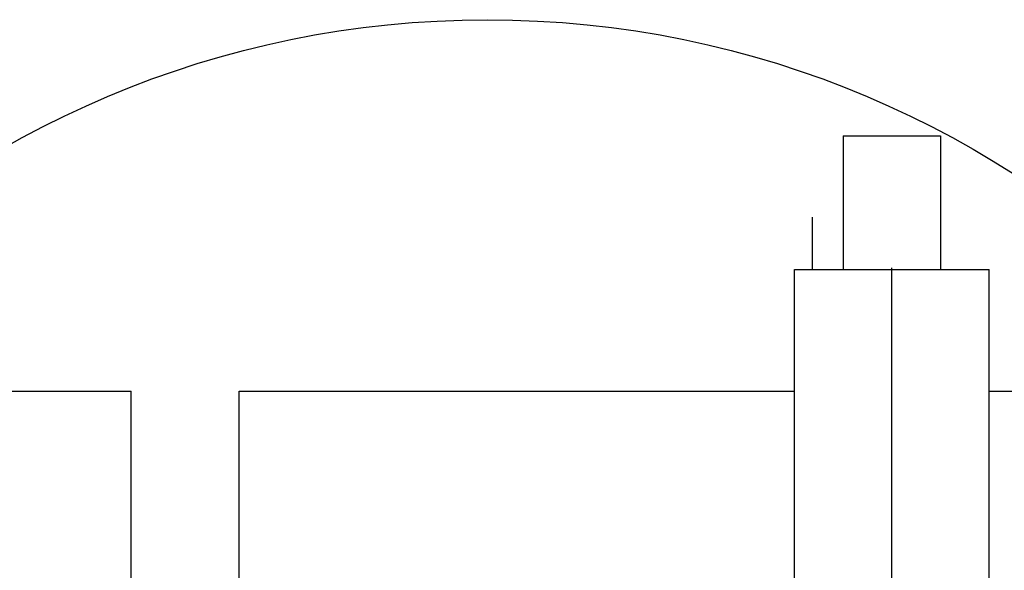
# Model space of a CAD drawing. Extents: x -7650383 to 4934791, y -114316 to 1826789.
# Tile 221 of 256: x 2137382 to 2137747, y 45675 to 45878. Entities that reach past the tile are written whole.
import ezdxf

# ---------------------------------------------------------------- set-up
doc = ezdxf.new("R2010")
doc.units = 0
doc.header["$LTSCALE"] = 800
doc.header["$MEASUREMENT"] = 0
doc.layers.add('KEY PLAN', color=251, linetype='CONTINUOUS')

# ---------------------------------------------------------------- blocks, each defined once
blk = doc.blocks.new('UTCOMBINE')
at = {"layer": 'KEY PLAN'}
for p, q in [((-709920.4, 44536.22, 0), (-709920.4, 42926.93, 0)), ((-709678.78, 44372.55, 0), (-709678.78, 42972.56, 0)), ((-709678.78, 44372.55, 0), (-709678.78, 42972.56, 0)), ((-709638.72, 44372.55, 0), (-709638.72, 42972.56, 0)), ((-709956.4, 44029.91, 0), (-709956.4, 42927.56, 0)), ((-709956.4, 44029.91, 0), (-709956.4, 42927.56, 0)), ((-709956.4, 44029.91, 0), (-709956.4, 42927.56, 0)), ((-709956.4, 44029.91, 0), (-709956.4, 42927.56, 0)), ((-709884.4, 44029.91, 0), (-709884.4, 42927.56, 0)), ((-709956.4, 42972.56, 0), (-710162.02, 42972.56, 0)), ((-709678.78, 42972.56, 0), (-709884.4, 42972.56, 0)), ((-709433.1, 42972.56, 0), (-709638.72, 42972.56, 0)), ((-709884.4, 42927.56, 0), (-709956.4, 42927.56, 0)), ((-709884.4, 42927.56, 0), (-709956.4, 42927.56, 0)), ((-709938.4, 42878.06, 0), (-709938.4, 42927.56, 0)), ((-709938.4, 42878.06, 0), (-709938.4, 42927.56, 0)), ((-709938.4, 42878.06, 0), (-709938.4, 42927.56, 0)), ((-709938.4, 42878.06, 0), (-709938.4, 42927.56, 0)), ((-709902.4, 42878.06, 0), (-709902.4, 42927.56, 0)), ((-709902.4, 42878.06, 0), (-709902.4, 42927.56, 0)), ((-709902.4, 42878.06, 0), (-709902.4, 42927.56, 0)), ((-709902.4, 42878.06, 0), (-709902.4, 42927.56, 0)), ((-709891.08, 42927.56, 0), (-709891.08, 42908.16, 0)), ((-709891.08, 42927.56, 0), (-709891.08, 42908.16, 0)), ((-709891.08, 42927.56, 0), (-709891.08, 42908.16, 0)), ((-709891.08, 42927.56, 0), (-709891.08, 42908.16, 0)), ((-709902.4, 42878.06, 0), (-709938.4, 42878.06, 0)), ((-709902.4, 42878.06, 0), (-709938.4, 42878.06, 0)), ((-709902.4, 42878.06, 0), (-709938.4, 42878.06, 0)), ((-709902.4, 42878.06, 0), (-709938.4, 42878.06, 0))]:
    blk.add_line(p, q, dxfattribs=at)
blk.add_circle((-709770.63, 43196.45, 0), 361.31, dxfattribs=at)

msp = doc.modelspace()

# ---------------------------------------------------------------- block references
at = {"layer": 'KEY PLAN', "rotation": 180}
msp.add_blockref('UTCOMBINE', (1427784.7, 88713.58, 0), dxfattribs=at)

doc.saveas('drawing.dxf')
